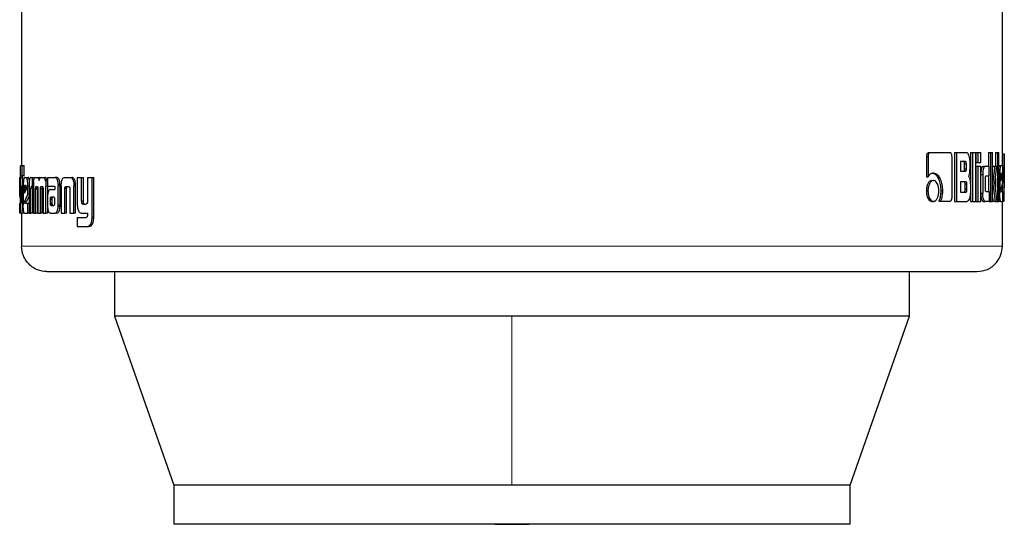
# Model space of a CAD drawing. Header units: millimetres. Extents: x 19 to 263, y 62 to 156.
# Tile 34 of 77: x 125.51 to 127.53, y 61.83 to 62.87. Entities that reach past the tile are written whole.
import ezdxf

# ---------------------------------------------------------------- set-up
doc = ezdxf.new("R2010")
doc.units = ezdxf.units.MM
doc.linetypes.add('PHANTOM', pattern=[12.7, 6.35, -1.27, 1.27, -1.27, 1.27, -1.27])

msp = doc.modelspace()

# ---------------------------------------------------------------- linework, layer by layer
at = {"color": 7, "linetype": 'Continuous', "lineweight": 25}
for p, q in [((125.5139, 63.7901), (125.5139, 62.5677)), ((127.5266, 62.5917), (127.5266, 63.7901)), ((127.3707, 62.5858), (127.3707, 62.5445)), ((127.3707, 62.5858), (127.3741, 62.5858)), ((127.3741, 62.5858), (127.3741, 62.5445)), ((127.3752, 62.5943), (127.3786, 62.5943)), ((127.3786, 62.5943), (127.4195, 62.5943)), ((127.4233, 62.503), (127.4233, 62.5858)), ((127.4287, 62.5943), (127.4287, 62.4943)), ((127.4287, 62.5943), (127.4323, 62.5943)), ((127.4323, 62.5943), (127.4323, 62.4943)), ((127.4323, 62.5943), (127.4533, 62.5943)), ((127.4614, 62.5943), (127.4614, 62.4943)), ((127.4614, 62.5943), (127.4651, 62.5943)), ((127.4651, 62.5943), (127.472, 62.5943)), ((127.4651, 62.5943), (127.4651, 62.4943)), ((127.472, 62.4943), (127.472, 62.5943)), ((127.4724, 62.5943), (127.4724, 62.5743)), ((127.4724, 62.5943), (127.4761, 62.5943)), ((127.4761, 62.5943), (127.4824, 62.5943)), ((127.4761, 62.5943), (127.4761, 62.5743)), ((127.4824, 62.5743), (127.4824, 62.5943)), ((127.4983, 62.5943), (127.4983, 62.5663)), ((127.4983, 62.5943), (127.5022, 62.5943)), ((127.5022, 62.5943), (127.5022, 62.4943)), ((127.5022, 62.5943), (127.5067, 62.5943)), ((127.5067, 62.4943), (127.5067, 62.5943)), ((127.5124, 62.5943), (127.5124, 62.5663)), ((127.5124, 62.5943), (127.5164, 62.5943)), ((127.5164, 62.5943), (127.5195, 62.5943)), ((127.5164, 62.5943), (127.5164, 62.4943)), ((127.5195, 62.4943), (127.5195, 62.5943)), ((127.5266, 62.5919), (127.5306, 62.5919)), ((127.5306, 62.4946), (127.5306, 62.5916)), ((125.512, 62.5677), (125.5153, 62.5677)), ((125.5153, 62.5466), (125.5153, 62.5677)), ((125.5153, 62.5677), (125.5193, 62.5677)), ((125.5193, 62.5466), (125.5193, 62.5677)), ((127.4509, 62.5758), (127.4407, 62.5758)), ((127.4407, 62.5758), (127.4407, 62.5561)), ((127.4407, 62.5561), (127.4509, 62.5561)), ((127.4491, 62.5611), (127.4491, 62.5709)), ((127.4528, 62.5709), (127.4491, 62.5709)), ((127.4491, 62.5611), (127.4528, 62.5611)), ((127.4528, 62.5611), (127.4528, 62.5709)), ((127.4603, 62.5638), (127.4603, 62.5758)), ((127.4724, 62.5743), (127.4761, 62.5743)), ((127.4724, 62.5663), (127.4724, 62.4943)), ((127.4724, 62.5663), (127.4761, 62.5663)), ((127.4761, 62.5743), (127.4824, 62.5743)), ((127.4761, 62.5663), (127.4761, 62.4943)), ((127.4761, 62.5663), (127.4824, 62.5663)), ((127.4824, 62.4943), (127.4824, 62.5663)), ((127.4872, 62.5663), (127.491, 62.5663)), ((127.491, 62.5663), (127.4997, 62.5663)), ((127.4997, 62.5468), (127.4997, 62.5663)), ((127.507, 62.5663), (127.5067, 62.5638)), ((127.507, 62.5663), (127.5109, 62.5663)), ((127.5109, 62.5663), (127.5151, 62.5663)), ((127.5114, 62.5321), (127.5151, 62.5663)), ((127.5195, 62.5676), (127.5235, 62.5676)), ((127.5235, 62.5676), (127.5264, 62.5676)), ((127.5304, 62.5678), (127.5304, 62.5219)), ((125.5105, 62.5433), (125.5108, 62.5433)), ((125.5108, 62.5435), (125.5108, 62.4976)), ((125.5118, 62.4951), (125.5118, 62.5426)), ((125.5158, 62.5426), (125.5118, 62.5426)), ((125.5121, 62.5466), (125.5153, 62.5466)), ((125.5193, 62.5466), (125.5153, 62.5466)), ((125.5158, 62.5261), (125.5158, 62.5426)), ((125.5196, 62.5433), (125.5238, 62.5433)), ((125.5238, 62.5433), (125.5277, 62.5433)), ((125.533, 62.5433), (125.5358, 62.5433)), ((125.5358, 62.5433), (125.5358, 62.5247)), ((125.5358, 62.5433), (125.5397, 62.5433)), ((125.5423, 62.5433), (125.546, 62.5433)), ((125.546, 62.5433), (125.5499, 62.5433)), ((125.5519, 62.5421), (125.5499, 62.5433)), ((125.5542, 62.5433), (125.5584, 62.5433)), ((125.5584, 62.5433), (125.5622, 62.5433)), ((125.5672, 62.5433), (125.5672, 62.5256)), ((125.5672, 62.5433), (125.5821, 62.5433)), ((125.5821, 62.5433), (125.5859, 62.5433)), ((125.5871, 62.543), (125.5833, 62.543)), ((125.6023, 62.5433), (125.6134, 62.5433)), ((125.6134, 62.5433), (125.617, 62.5433)), ((125.6283, 62.5433), (125.6283, 62.4886)), ((125.6283, 62.5433), (125.6372, 62.5433)), ((125.6372, 62.4944), (125.6372, 62.5433)), ((125.6372, 62.5433), (125.6407, 62.5433)), ((125.6407, 62.4944), (125.6407, 62.5433)), ((125.6491, 62.5433), (125.6491, 62.4932)), ((125.6491, 62.5433), (125.6586, 62.5433)), ((125.6586, 62.4626), (125.6586, 62.5433)), ((125.6586, 62.5433), (125.6621, 62.5433)), ((125.6621, 62.4626), (125.6621, 62.5433)), ((127.3707, 62.5445), (127.3741, 62.5445)), ((127.3818, 62.5372), (127.3853, 62.5372)), ((127.4824, 62.5493), (127.4862, 62.5493)), ((127.4862, 62.5493), (127.4862, 62.5113)), ((127.4919, 62.5193), (127.4919, 62.5418)), ((127.4933, 62.5468), (127.4997, 62.5468)), ((127.4983, 62.5468), (127.4983, 62.5143)), ((127.5124, 62.542), (127.5124, 62.5229)), ((127.5195, 62.5503), (127.5213, 62.5503)), ((127.5213, 62.5503), (127.5213, 62.5116)), ((127.5236, 62.5463), (127.5236, 62.5355)), ((127.5236, 62.5355), (127.5264, 62.5444)), ((127.5264, 62.5444), (127.5236, 62.5444)), ((127.5264, 62.5462), (127.5237, 62.5462)), ((127.5259, 62.5513), (127.5242, 62.5513)), ((127.5264, 62.5444), (127.5264, 62.5462)), ((127.5278, 62.5328), (127.5278, 62.5503)), ((125.5108, 62.526), (125.5101, 62.526)), ((125.5101, 62.5085), (125.5101, 62.526)), ((125.5139, 62.5261), (125.5139, 62.4953)), ((125.5139, 62.5261), (125.516, 62.5261)), ((125.516, 62.4948), (125.516, 62.5261)), ((125.516, 62.5261), (125.5173, 62.5261)), ((125.5173, 62.526), (125.5173, 62.4873)), ((125.5197, 62.522), (125.5197, 62.5112)), ((125.5197, 62.522), (125.5237, 62.522)), ((125.5197, 62.5112), (125.5238, 62.5201)), ((125.5229, 62.527), (125.5205, 62.527)), ((125.5237, 62.522), (125.5237, 62.52)), ((125.5238, 62.5201), (125.5238, 62.5219)), ((125.5292, 62.526), (125.5268, 62.526)), ((125.5268, 62.5085), (125.5268, 62.526)), ((125.5292, 62.5245), (125.5292, 62.47)), ((125.533, 62.47), (125.533, 62.5208)), ((125.5369, 62.5208), (125.533, 62.5208)), ((125.5358, 62.5247), (125.534, 62.5247)), ((125.5382, 62.5247), (125.5358, 62.5247)), ((125.5369, 62.47), (125.5369, 62.5208)), ((125.5382, 62.5257), (125.5382, 62.47)), ((125.5427, 62.47), (125.5426, 62.5191)), ((125.5465, 62.5191), (125.5426, 62.5191)), ((125.5465, 62.5204), (125.5427, 62.5204)), ((125.544, 62.5247), (125.5463, 62.5247)), ((125.5466, 62.47), (125.5465, 62.5191)), ((125.5474, 62.52), (125.5474, 62.47)), ((125.5526, 62.47), (125.5526, 62.52)), ((125.5564, 62.52), (125.5526, 62.52)), ((125.5573, 62.5243), (125.5534, 62.5243)), ((125.554, 62.5247), (125.5564, 62.5247)), ((125.5564, 62.47), (125.5564, 62.52)), ((125.558, 62.5191), (125.5579, 62.47)), ((125.5668, 62.5356), (125.563, 62.5356)), ((125.5638, 62.47), (125.5638, 62.5257)), ((125.5672, 62.5257), (125.5638, 62.5257)), ((125.5672, 62.5256), (125.5807, 62.5256)), ((125.5676, 62.5089), (125.5676, 62.5257)), ((125.5733, 62.5188), (125.5822, 62.5188)), ((125.5822, 62.5228), (125.5822, 62.5218)), ((125.5822, 62.5208), (125.5822, 62.5188)), ((125.5892, 62.5293), (125.5929, 62.5293)), ((125.5893, 62.4872), (125.5893, 62.5261)), ((125.593, 62.5261), (125.5893, 62.5261)), ((125.593, 62.4872), (125.593, 62.5261)), ((125.5951, 62.5258), (125.5951, 62.47)), ((125.6028, 62.47), (125.6028, 62.5207)), ((125.6064, 62.5207), (125.6028, 62.5207)), ((125.6053, 62.5247), (125.6103, 62.5247)), ((125.6064, 62.47), (125.6064, 62.5207)), ((125.6129, 62.5196), (125.6129, 62.47)), ((125.6247, 62.5292), (125.6212, 62.5292)), ((125.6212, 62.5292), (125.6213, 62.5258)), ((125.6213, 62.47), (125.6213, 62.5258)), ((125.6249, 62.47), (125.6249, 62.5258)), ((127.3706, 62.5157), (127.3739, 62.5157)), ((127.4002, 62.5159), (127.4036, 62.5159)), ((127.4519, 62.5345), (127.4407, 62.5345)), ((127.4407, 62.5345), (127.4407, 62.5133)), ((127.4501, 62.5183), (127.4501, 62.5295)), ((127.4538, 62.5295), (127.4501, 62.5295)), ((127.4538, 62.5183), (127.4501, 62.5183)), ((127.4538, 62.5183), (127.4538, 62.5295)), ((127.461, 62.5269), (127.461, 62.5127)), ((127.5067, 62.5321), (127.5071, 62.5321)), ((127.5158, 62.4943), (127.5114, 62.5321)), ((127.5237, 62.5175), (127.5278, 62.5328)), ((127.5264, 62.5275), (127.5264, 62.5219)), ((127.5264, 62.5219), (127.5264, 62.5146)), ((125.5108, 62.5085), (125.5101, 62.5085)), ((125.5108, 62.5018), (125.5101, 62.5085)), ((125.5198, 62.4932), (125.5268, 62.5085)), ((125.5237, 62.4932), (125.5292, 62.5051)), ((125.5292, 62.5085), (125.5268, 62.5085)), ((125.5671, 62.5015), (125.5671, 62.4865)), ((125.5725, 62.4989), (125.5725, 62.4978)), ((125.5725, 62.4989), (125.5763, 62.4989)), ((125.5725, 62.4978), (125.5726, 62.4903)), ((125.5738, 62.5026), (125.5735, 62.5024)), ((125.5735, 62.5024), (125.5773, 62.5024)), ((125.5742, 62.5026), (125.5738, 62.5026)), ((125.5803, 62.5027), (125.5742, 62.5026)), ((125.5742, 62.5026), (125.5779, 62.5026)), ((125.5763, 62.4989), (125.5763, 62.4978)), ((125.5763, 62.4978), (125.5763, 62.4903)), ((125.5775, 62.5026), (125.5773, 62.5024)), ((125.5807, 62.5026), (125.5779, 62.5026)), ((125.5822, 62.4904), (125.5821, 62.4985)), ((127.4407, 62.5133), (127.4519, 62.5133)), ((127.4824, 62.5113), (127.4862, 62.5113)), ((127.4933, 62.5143), (127.4997, 62.5143)), ((127.4997, 62.5143), (127.4997, 62.4943)), ((127.5067, 62.5025), (127.5077, 62.4943)), ((127.5195, 62.5116), (127.5213, 62.5116)), ((127.524, 62.5146), (127.5278, 62.5146)), ((127.5278, 62.4943), (127.5278, 62.5146)), ((127.5278, 62.5008), (127.5305, 62.5008)), ((125.5101, 62.47), (125.5101, 62.4903)), ((125.5139, 62.4951), (125.5118, 62.4951)), ((125.5139, 62.4936), (125.5119, 62.4936)), ((125.5121, 62.491), (125.5133, 62.491)), ((125.5175, 62.4815), (125.5158, 62.4815)), ((125.5237, 62.4932), (125.5198, 62.4932)), ((125.5202, 62.4903), (125.5268, 62.4903)), ((125.5268, 62.47), (125.5268, 62.4903)), ((125.5268, 62.4903), (125.5292, 62.4903)), ((125.5676, 62.47), (125.5676, 62.4805)), ((125.5726, 62.4903), (125.5763, 62.4903)), ((125.5739, 62.4862), (125.5776, 62.4862)), ((125.5742, 62.486), (125.5804, 62.4861)), ((125.5742, 62.486), (125.578, 62.486)), ((125.5929, 62.4838), (125.5892, 62.4838)), ((125.6407, 62.4944), (125.6372, 62.4944)), ((125.6397, 62.4886), (125.6462, 62.4886)), ((127.3818, 62.4943), (127.3853, 62.4943)), ((127.3963, 62.4945), (127.3998, 62.4945)), ((127.3998, 62.4945), (127.4195, 62.4945)), ((127.4287, 62.4943), (127.4323, 62.4943)), ((127.4323, 62.4943), (127.4541, 62.4943)), ((127.4614, 62.4943), (127.4651, 62.4943)), ((127.4651, 62.4943), (127.472, 62.4943)), ((127.4724, 62.4943), (127.4761, 62.4943)), ((127.4761, 62.4943), (127.4824, 62.4943)), ((127.4872, 62.4943), (127.491, 62.4943)), ((127.4997, 62.4943), (127.491, 62.4943)), ((127.4997, 62.4943), (127.5022, 62.4943)), ((127.5022, 62.4943), (127.5067, 62.4943)), ((127.5117, 62.4943), (127.5077, 62.4943)), ((127.5117, 62.4943), (127.5158, 62.4943)), ((127.5158, 62.4943), (127.5164, 62.4943)), ((127.5164, 62.4943), (127.5195, 62.4943)), ((127.5235, 62.4943), (127.5195, 62.4943)), ((127.5235, 62.4943), (127.5278, 62.4943)), ((127.5266, 62.402), (127.5266, 62.4943)), ((127.5306, 62.4943), (127.5278, 62.4943)), ((125.512, 62.47), (125.5101, 62.47)), ((125.512, 62.47), (125.5139, 62.47)), ((125.5139, 62.47), (125.5139, 62.402)), ((125.5178, 62.47), (125.5139, 62.47)), ((125.5196, 62.47), (125.5268, 62.47)), ((125.5292, 62.47), (125.5268, 62.47)), ((125.5292, 62.47), (125.533, 62.47)), ((125.5369, 62.47), (125.533, 62.47)), ((125.5382, 62.47), (125.5427, 62.47)), ((125.5466, 62.47), (125.5427, 62.47)), ((125.5474, 62.47), (125.5526, 62.47)), ((125.5564, 62.47), (125.5526, 62.47)), ((125.5579, 62.47), (125.5638, 62.47)), ((125.5676, 62.47), (125.5638, 62.47)), ((125.5736, 62.47), (125.5828, 62.47)), ((125.5866, 62.47), (125.5828, 62.47)), ((125.5951, 62.47), (125.6028, 62.47)), ((125.6064, 62.47), (125.6028, 62.47)), ((125.6129, 62.47), (125.6213, 62.47)), ((125.6249, 62.47), (125.6213, 62.47)), ((125.6283, 62.4612), (125.6283, 62.4426)), ((125.6283, 62.4612), (125.6465, 62.4612)), ((125.6372, 62.47), (125.6491, 62.47)), ((125.6491, 62.47), (125.6491, 62.4657)), ((125.6283, 62.4426), (125.6496, 62.4426)), ((125.6531, 62.4426), (125.6496, 62.4426)), ((125.655, 62.443), (125.6516, 62.443)), ((125.6531, 62.4426), (125.655, 62.443)), ((125.7048, 62.35), (125.7048, 62.2587)), ((127.3357, 62.2587), (127.3357, 62.35)), ((125.7048, 62.2587), (125.8263, 61.9117)), ((126.5203, 62.2587), (125.7048, 62.2587)), ((127.3357, 62.2587), (126.5203, 62.2587)), ((127.2143, 61.9117), (127.3357, 62.2587)), ((125.8263, 61.9117), (125.8263, 61.8317)), ((126.5203, 61.9117), (125.8263, 61.9117)), ((127.2143, 61.9117), (126.5203, 61.9117)), ((127.2143, 61.8317), (127.2143, 61.9117)), ((127.2143, 61.8317), (125.8263, 61.8317))]:
    msp.add_line(p, q, dxfattribs=at)
at = {"color": 8, "linetype": 'PHANTOM', "lineweight": 18}
for p, q in [((127.5264, 62.5678), (127.5304, 62.5678)), ((125.6249, 62.5258), (125.6213, 62.5258)), ((127.5264, 62.5219), (127.5304, 62.5219)), ((125.5725, 62.4978), (125.5763, 62.4978)), ((125.5173, 62.4948), (125.516, 62.4948)), ((125.5729, 62.4878), (125.5766, 62.4878)), ((125.593, 62.4872), (125.5893, 62.4872)), ((125.6619, 62.4589), (125.6585, 62.4589)), ((125.6621, 62.4626), (125.6586, 62.4626)), ((127.5266, 62.402), (125.5139, 62.402)), ((126.5203, 62.2587), (126.5203, 61.9117))]:
    msp.add_line(p, q, dxfattribs=at)
at = {"color": 7, "linetype": 'Continuous', "lineweight": 25, "flags": 128}
msp.add_lwpolyline([(126.4849, 61.8317), (126.5203, 61.8313), (126.5557, 61.8317)], dxfattribs=at)
at = {"color": 7, "linetype": 'Continuous', "lineweight": 25}
for points, knots in [([(127.3752, 62.5943), (127.3746, 62.5941), (127.3733, 62.5939), (127.3719, 62.5918), (127.371, 62.5893), (127.3707, 62.5872), (127.3707, 62.586), (127.3707, 62.5858)], [0, 0, 0, 0, 0.270699, 0.516677, 0.734682, 0.950502, 1, 1, 1, 1]), ([(127.3786, 62.5943), (127.378, 62.5942), (127.3769, 62.594), (127.3755, 62.5922), (127.3745, 62.5898), (127.3741, 62.5875), (127.3741, 62.5862), (127.3741, 62.5858)], [0, 0, 0, 0, 0.237727, 0.478404, 0.69122, 0.914858, 1, 1, 1, 1]), ([(127.4233, 62.5858), (127.4233, 62.5868), (127.4232, 62.5889), (127.4224, 62.5915), (127.4214, 62.5933), (127.4204, 62.5942), (127.4197, 62.5942), (127.4195, 62.5943)], [0, 0, 0, 0, 0.231934, 0.466842, 0.674261, 0.86693, 1, 1, 1, 1]), ([(127.4603, 62.5758), (127.4602, 62.5778), (127.46, 62.5818), (127.4587, 62.5875), (127.4568, 62.592), (127.4548, 62.5941), (127.4537, 62.5942), (127.4533, 62.5943)], [0, 0, 0, 0, 0.211257, 0.417875, 0.697705, 0.899685, 1, 1, 1, 1]), ([(127.5266, 62.5917), (127.5266, 62.5914), (127.5266, 62.5908), (127.5265, 62.5881), (127.5265, 62.5839), (127.5264, 62.5769), (127.5264, 62.5713), (127.5264, 62.5678)], [0, 0, 0, 0, 0.2308229, 0.3741655, 0.5193173, 0.7010731, 1, 1, 1, 1]), ([(127.5306, 62.5919), (127.5306, 62.5918), (127.5306, 62.5917), (127.5306, 62.5898), (127.5305, 62.5861), (127.5304, 62.581), (127.5304, 62.5746), (127.5304, 62.5698), (127.5304, 62.5678)], [0, 0, 0, 0, 0.202685, 0.407292, 0.523082, 0.638638, 0.845685, 1, 1, 1, 1]), ([(125.512, 62.5677), (125.5118, 62.5676), (125.5115, 62.5674), (125.5112, 62.5655), (125.5109, 62.5618), (125.5108, 62.5567), (125.5108, 62.5504), (125.5108, 62.5456), (125.5108, 62.5435)], [0, 0, 0, 0, 0.202676, 0.407288, 0.523047, 0.638683, 0.845696, 1, 1, 1, 1]), ([(127.4491, 62.5709), (127.4491, 62.5717), (127.4491, 62.573), (127.4487, 62.5745), (127.4483, 62.5754), (127.4478, 62.5758), (127.4474, 62.5758), (127.4472, 62.5758)], [0, 0, 0, 0, 0.31641, 0.470111, 0.62531, 0.841585, 1, 1, 1, 1]), ([(127.4472, 62.5561), (127.4475, 62.5561), (127.448, 62.5562), (127.4486, 62.5571), (127.4489, 62.5582), (127.4491, 62.5596), (127.4491, 62.5606), (127.4491, 62.5611)], [0, 0, 0, 0, 0.305823, 0.462872, 0.621096, 0.820734, 1, 1, 1, 1]), ([(127.4528, 62.5709), (127.4528, 62.5717), (127.4528, 62.573), (127.4524, 62.5745), (127.452, 62.5754), (127.4514, 62.5758), (127.451, 62.5758), (127.4509, 62.5758)], [0, 0, 0, 0, 0.314454, 0.468325, 0.622889, 0.839427, 1, 1, 1, 1]), ([(127.4509, 62.5561), (127.4512, 62.5561), (127.4516, 62.5562), (127.4522, 62.5569), (127.4526, 62.558), (127.4528, 62.5594), (127.4528, 62.5605), (127.4528, 62.5611)], [0, 0, 0, 0, 0.272501, 0.436136, 0.601353, 0.792476, 1, 1, 1, 1]), ([(127.457, 62.5455), (127.4575, 62.546), (127.4583, 62.547), (127.4593, 62.55), (127.4601, 62.5557), (127.4602, 62.5605), (127.4603, 62.5638)], [0, 0, 0, 0, 0.186624, 0.343363, 0.548873, 1, 1, 1, 1]), ([(127.4872, 62.5663), (127.4866, 62.5661), (127.4854, 62.5657), (127.4839, 62.5619), (127.4828, 62.5573), (127.4826, 62.5537), (127.4824, 62.5519)], [0, 0, 0, 0, 0.271565, 0.54536, 0.779832, 1, 1, 1, 1]), ([(127.491, 62.5663), (127.4904, 62.5661), (127.4892, 62.5657), (127.4877, 62.5619), (127.4866, 62.557), (127.4862, 62.5525), (127.4862, 62.5499), (127.4862, 62.5493)], [0, 0, 0, 0, 0.2460828, 0.4940381, 0.7064559, 0.9326949, 1, 1, 1, 1]), ([(127.5109, 62.5663), (127.5106, 62.5639), (127.5103, 62.5615), (127.51, 62.5587), (127.51, 62.5581), (127.5099, 62.5574), (127.5098, 62.5568), (127.5097, 62.5562), (127.5097, 62.5558), (127.5096, 62.5552), (127.5095, 62.5546), (127.5095, 62.554), (127.5094, 62.5536), (127.5094, 62.5532), (127.5093, 62.5527), (127.5093, 62.5523), (127.5092, 62.5517), (127.5091, 62.5507), (127.5087, 62.5475), (127.5082, 62.5434), (127.5077, 62.5393), (127.5075, 62.5373), (127.5073, 62.5362), (127.5073, 62.5356), (127.5072, 62.535), (127.5071, 62.5339), (127.5071, 62.5328), (127.5071, 62.5321)], [0, 0, 0, 0, 0.2068777, 0.2198024, 0.2456546, 0.2585793, 0.2844315, 0.2973591, 0.3102838, 0.3232114, 0.3491205, 0.3620419, 0.3749695, 0.3878938, 0.4008119, 0.4137362, 0.4266604, 0.4525024, 0.5042706, 0.7110924, 0.8145494, 0.8662575, 0.8920898, 0.9050192, 0.9179905, 0.9438484, 1, 1, 1, 1]), ([(127.5235, 62.5676), (127.5232, 62.5674), (127.5227, 62.5669), (127.522, 62.5632), (127.5215, 62.5583), (127.5213, 62.5537), (127.5213, 62.551), (127.5213, 62.5503)], [0, 0, 0, 0, 0.242792, 0.48723, 0.701555, 0.91994, 1, 1, 1, 1]), ([(127.5278, 62.5503), (127.5278, 62.5525), (127.5278, 62.5569), (127.5275, 62.5623), (127.5271, 62.5661), (127.5267, 62.5675), (127.5265, 62.5676), (127.5264, 62.5676)], [0, 0, 0, 0, 0.242793, 0.486977, 0.700856, 0.920474, 1, 1, 1, 1]), ([(125.5101, 62.526), (125.5101, 62.5282), (125.5101, 62.5326), (125.5101, 62.538), (125.5102, 62.5418), (125.5104, 62.5432), (125.5104, 62.5433), (125.5105, 62.5433)], [0, 0, 0, 0, 0.242782, 0.487048, 0.700944, 0.920405, 1, 1, 1, 1]), ([(125.5118, 62.5426), (125.5118, 62.5432), (125.5118, 62.5443), (125.5119, 62.5456), (125.512, 62.5464), (125.512, 62.5465), (125.5121, 62.5466)], [0, 0, 0, 0, 0.336171, 0.550318, 0.76477, 1, 1, 1, 1]), ([(125.5158, 62.5426), (125.5158, 62.5433), (125.5158, 62.5444), (125.5159, 62.5457), (125.516, 62.5464), (125.516, 62.5465), (125.5161, 62.5466)], [0, 0, 0, 0, 0.344863, 0.561437, 0.779121, 1, 1, 1, 1]), ([(125.5196, 62.5433), (125.5193, 62.5431), (125.5187, 62.5426), (125.518, 62.5389), (125.5175, 62.534), (125.5173, 62.5294), (125.5173, 62.5267), (125.5173, 62.526)], [0, 0, 0, 0, 0.242849, 0.487173, 0.701528, 0.91994, 1, 1, 1, 1]), ([(125.5268, 62.526), (125.5268, 62.5282), (125.5267, 62.5326), (125.526, 62.538), (125.5251, 62.5418), (125.5244, 62.5432), (125.5239, 62.5433), (125.5238, 62.5433)], [0, 0, 0, 0, 0.242786, 0.487074, 0.700946, 0.920395, 1, 1, 1, 1]), ([(125.5299, 62.5373), (125.5299, 62.5376), (125.5297, 62.5394), (125.5291, 62.5418), (125.5283, 62.5432), (125.5279, 62.5433), (125.5277, 62.5433)], [0, 0, 0, 0, 0.058408, 0.455505, 0.859884, 1, 1, 1, 1]), ([(125.533, 62.5433), (125.5325, 62.5431), (125.5315, 62.5429), (125.5304, 62.5402), (125.5297, 62.5367), (125.5293, 62.5313), (125.5292, 62.5271), (125.5292, 62.5245)], [0, 0, 0, 0, 0.2667565, 0.4291184, 0.5925996, 0.7410045, 1, 1, 1, 1]), ([(125.5387, 62.5356), (125.5391, 62.5374), (125.5397, 62.5407), (125.5411, 62.543), (125.5419, 62.5432), (125.5423, 62.5433)], [0, 0, 0, 0, 0.4064032, 0.7245376, 1, 1, 1, 1]), ([(125.546, 62.5433), (125.5468, 62.5431), (125.5478, 62.5429), (125.5492, 62.5404), (125.5497, 62.5382), (125.55, 62.5369), (125.55, 62.5368)], [0, 0, 0, 0, 0.483226, 0.725982, 0.970014, 1, 1, 1, 1]), ([(125.55, 62.5368), (125.5502, 62.538), (125.5507, 62.5402), (125.5521, 62.5429), (125.5533, 62.5431), (125.5542, 62.5433)], [0, 0, 0, 0, 0.249567, 0.499491, 1, 1, 1, 1]), ([(125.5584, 62.5433), (125.5591, 62.5431), (125.5604, 62.5428), (125.562, 62.5398), (125.5627, 62.537), (125.563, 62.5356)], [0, 0, 0, 0, 0.3854599, 0.6921405, 1, 1, 1, 1]), ([(125.5668, 62.5356), (125.5663, 62.5375), (125.5655, 62.5409), (125.5637, 62.543), (125.5627, 62.5432), (125.5622, 62.5433)], [0, 0, 0, 0, 0.425461, 0.744448, 1, 1, 1, 1]), ([(125.5833, 62.543), (125.5831, 62.5431), (125.5827, 62.5433), (125.5823, 62.5433), (125.5821, 62.5433)], [0, 0, 0, 0, 0.49994, 1, 1, 1, 1]), ([(125.5892, 62.5293), (125.589, 62.5314), (125.5886, 62.5349), (125.5874, 62.539), (125.5856, 62.5419), (125.5842, 62.5426), (125.5833, 62.543)], [0, 0, 0, 0, 0.282989, 0.488425, 0.693649, 1, 1, 1, 1]), ([(125.5871, 62.543), (125.5869, 62.5431), (125.5865, 62.5433), (125.5861, 62.5433), (125.5859, 62.5433)], [0, 0, 0, 0, 0.499946, 1, 1, 1, 1]), ([(125.5929, 62.5293), (125.5927, 62.5314), (125.5923, 62.5349), (125.5911, 62.539), (125.5893, 62.5419), (125.5879, 62.5426), (125.5871, 62.543)], [0, 0, 0, 0, 0.282884, 0.488442, 0.693849, 1, 1, 1, 1]), ([(125.5952, 62.5292), (125.5954, 62.5313), (125.5957, 62.5349), (125.597, 62.5393), (125.5988, 62.5421), (125.6006, 62.5432), (125.6019, 62.5433), (125.6023, 62.5433)], [0, 0, 0, 0, 0.259934, 0.447468, 0.635297, 0.880758, 1, 1, 1, 1]), ([(125.6134, 62.5433), (125.6143, 62.5432), (125.6157, 62.543), (125.6175, 62.5416), (125.6186, 62.54), (125.6196, 62.5378), (125.6206, 62.5343), (125.621, 62.5312), (125.6212, 62.5292)], [0, 0, 0, 0, 0.250357, 0.375653, 0.500761, 0.622458, 0.750739, 1, 1, 1, 1]), ([(125.6247, 62.5292), (125.6245, 62.5312), (125.6242, 62.5343), (125.6232, 62.5378), (125.6222, 62.54), (125.621, 62.5416), (125.6193, 62.543), (125.6179, 62.5432), (125.617, 62.5433)], [0, 0, 0, 0, 0.2496881, 0.3781474, 0.4997846, 0.6247995, 0.7499595, 1, 1, 1, 1]), ([(127.3818, 62.5372), (127.3804, 62.5369), (127.3776, 62.5364), (127.3741, 62.5318), (127.3716, 62.5258), (127.3706, 62.5201), (127.3706, 62.5166), (127.3706, 62.5157)], [0, 0, 0, 0, 0.241117, 0.48423, 0.693282, 0.917418, 1, 1, 1, 1]), ([(127.3853, 62.5372), (127.3838, 62.5369), (127.381, 62.5364), (127.3774, 62.5317), (127.3749, 62.5256), (127.374, 62.52), (127.374, 62.5166), (127.3739, 62.5157)], [0, 0, 0, 0, 0.242945, 0.488098, 0.698131, 0.921098, 1, 1, 1, 1]), ([(127.3853, 62.5523), (127.3839, 62.5521), (127.3807, 62.5517), (127.3768, 62.5486), (127.3747, 62.5455), (127.3741, 62.5445)], [0, 0, 0, 0, 0.350398, 0.792525, 1, 1, 1, 1]), ([(127.3819, 62.5523), (127.3833, 62.5521), (127.3866, 62.5518), (127.3916, 62.5477), (127.3961, 62.5398), (127.3996, 62.529), (127.4, 62.5202), (127.4002, 62.5159)], [0, 0, 0, 0, 0.140587, 0.342324, 0.543217, 0.771878, 1, 1, 1, 1]), ([(127.3853, 62.5523), (127.3867, 62.5521), (127.3901, 62.5518), (127.3951, 62.5477), (127.3996, 62.5398), (127.4031, 62.5289), (127.4035, 62.5202), (127.4036, 62.5159)], [0, 0, 0, 0, 0.1416891, 0.3441964, 0.5459214, 0.7751834, 1, 1, 1, 1]), ([(127.3962, 62.5157), (127.3961, 62.5185), (127.3958, 62.524), (127.3934, 62.5306), (127.3903, 62.5354), (127.3874, 62.5371), (127.3857, 62.5372), (127.3853, 62.5372)], [0, 0, 0, 0, 0.243036, 0.488035, 0.699977, 0.923042, 1, 1, 1, 1]), ([(127.457, 62.5455), (127.4575, 62.5451), (127.4585, 62.5442), (127.4598, 62.5407), (127.4608, 62.5348), (127.4609, 62.5299), (127.461, 62.5269)], [0, 0, 0, 0, 0.175806, 0.369314, 0.612767, 1, 1, 1, 1]), ([(127.4919, 62.5418), (127.4919, 62.5425), (127.4919, 62.5436), (127.4921, 62.5451), (127.4924, 62.5461), (127.4928, 62.5467), (127.4931, 62.5468), (127.4933, 62.5468)], [0, 0, 0, 0, 0.249319, 0.41206, 0.576501, 0.763897, 1, 1, 1, 1]), ([(127.5242, 62.5513), (127.5242, 62.5512), (127.524, 62.5511), (127.5238, 62.5498), (127.5237, 62.5483), (127.5236, 62.547), (127.5236, 62.5464), (127.5236, 62.5463)], [0, 0, 0, 0, 0.272317, 0.519488, 0.75545, 0.965062, 1, 1, 1, 1]), ([(127.5264, 62.5462), (127.5264, 62.5469), (127.5264, 62.5481), (127.5263, 62.5497), (127.5262, 62.5506), (127.5261, 62.5512), (127.526, 62.5512), (127.5259, 62.5513)], [0, 0, 0, 0, 0.273268, 0.436332, 0.600589, 0.749214, 1, 1, 1, 1]), ([(125.5205, 62.527), (125.5204, 62.5269), (125.5202, 62.5268), (125.5199, 62.5256), (125.5198, 62.524), (125.5197, 62.5228), (125.5197, 62.5221), (125.5197, 62.522)], [0, 0, 0, 0, 0.271664, 0.519031, 0.75532, 0.965047, 1, 1, 1, 1]), ([(125.5238, 62.5219), (125.5238, 62.5226), (125.5238, 62.5238), (125.5236, 62.5254), (125.5235, 62.5263), (125.5232, 62.5269), (125.5231, 62.527), (125.5229, 62.527)], [0, 0, 0, 0, 0.273302, 0.436139, 0.600764, 0.749453, 1, 1, 1, 1]), ([(125.534, 62.5247), (125.5339, 62.5246), (125.5336, 62.5244), (125.5333, 62.5236), (125.5331, 62.5225), (125.533, 62.5216), (125.533, 62.521), (125.533, 62.5208)], [0, 0, 0, 0, 0.278785, 0.5615101, 0.7349351, 0.9088874, 1, 1, 1, 1]), ([(125.5369, 62.5208), (125.5369, 62.5212), (125.5369, 62.5221), (125.5371, 62.5232), (125.5373, 62.524), (125.5376, 62.5245), (125.5378, 62.5246), (125.5379, 62.5247)], [0, 0, 0, 0, 0.213831, 0.388257, 0.562065, 0.846055, 1, 1, 1, 1]), ([(125.5387, 62.5356), (125.5386, 62.5344), (125.5383, 62.5322), (125.5382, 62.5288), (125.5382, 62.5267), (125.5382, 62.5257)], [0, 0, 0, 0, 0.395673, 0.694697, 1, 1, 1, 1]), ([(125.5426, 62.5191), (125.5426, 62.5193), (125.5426, 62.5195), (125.5427, 62.5199), (125.5427, 62.5202), (125.5427, 62.5204)], [0, 0, 0, 0, 0.260052, 0.519313, 1, 1, 1, 1]), ([(125.5427, 62.5204), (125.5427, 62.5212), (125.5428, 62.5226), (125.5432, 62.5239), (125.5436, 62.5246), (125.5438, 62.5247), (125.544, 62.5247)], [0, 0, 0, 0, 0.369234, 0.567651, 0.766385, 1, 1, 1, 1]), ([(125.5463, 62.5247), (125.5465, 62.5245), (125.5468, 62.5241), (125.5472, 62.523), (125.5474, 62.5218), (125.5474, 62.5207), (125.5474, 62.5201), (125.5474, 62.52)], [0, 0, 0, 0, 0.326451, 0.527468, 0.728748, 0.941243, 1, 1, 1, 1]), ([(125.5465, 62.5204), (125.5466, 62.5211), (125.5467, 62.5223), (125.5469, 62.5232), (125.547, 62.5236)], [0, 0, 0, 0, 0.639171, 1, 1, 1, 1]), ([(125.5465, 62.5191), (125.5465, 62.5193), (125.5465, 62.5195), (125.5465, 62.5199), (125.5465, 62.5202), (125.5465, 62.5204)], [0, 0, 0, 0, 0.259781, 0.519211, 1, 1, 1, 1]), ([(125.5526, 62.52), (125.5526, 62.5207), (125.5527, 62.5218), (125.5529, 62.5232), (125.5532, 62.5239), (125.5534, 62.5242), (125.5534, 62.5243)], [0, 0, 0, 0, 0.369238, 0.615132, 0.860578, 1, 1, 1, 1]), ([(125.5534, 62.5243), (125.5535, 62.5244), (125.5536, 62.5245), (125.5538, 62.5246), (125.5539, 62.5247), (125.554, 62.5247)], [0, 0, 0, 0, 0.3406978, 0.6685749, 1, 1, 1, 1]), ([(125.5564, 62.5247), (125.5566, 62.5247), (125.5568, 62.5246), (125.5573, 62.5243), (125.5575, 62.5236), (125.5576, 62.5233)], [0, 0, 0, 0, 0.344278, 0.692515, 1, 1, 1, 1]), ([(125.5564, 62.52), (125.5565, 62.5206), (125.5565, 62.5218), (125.5567, 62.5232), (125.557, 62.5239), (125.5572, 62.5242), (125.5573, 62.5243)], [0, 0, 0, 0, 0.36218, 0.608301, 0.853971, 1, 1, 1, 1]), ([(125.5576, 62.5233), (125.5577, 62.5229), (125.5579, 62.5219), (125.558, 62.5204), (125.558, 62.5194), (125.558, 62.5191)], [0, 0, 0, 0, 0.364826, 0.811977, 1, 1, 1, 1]), ([(125.563, 62.5356), (125.5633, 62.534), (125.5637, 62.5317), (125.5638, 62.5283), (125.5638, 62.5265), (125.5638, 62.5257)], [0, 0, 0, 0, 0.499126, 0.749478, 1, 1, 1, 1]), ([(125.5733, 62.5188), (125.5723, 62.5186), (125.5708, 62.5183), (125.5689, 62.5152), (125.5678, 62.5113), (125.5672, 62.5066), (125.5672, 62.5032), (125.5671, 62.5015)], [0, 0, 0, 0, 0.288817, 0.467669, 0.646778, 0.816008, 1, 1, 1, 1]), ([(125.5807, 62.5256), (125.5809, 62.5256), (125.5812, 62.5254), (125.5817, 62.5249), (125.582, 62.5242), (125.5821, 62.5235), (125.5822, 62.523), (125.5822, 62.5228)], [0, 0, 0, 0, 0.267535, 0.538101, 0.722284, 0.870283, 1, 1, 1, 1]), ([(125.5822, 62.5218), (125.5822, 62.5217), (125.5822, 62.5215), (125.5822, 62.5211), (125.5822, 62.5209), (125.5822, 62.5208)], [0, 0, 0, 0, 0.355648, 0.675519, 1, 1, 1, 1]), ([(125.5892, 62.5293), (125.5892, 62.529), (125.5893, 62.5283), (125.5893, 62.5272), (125.5893, 62.5265), (125.5893, 62.5261)], [0, 0, 0, 0, 0.308528, 0.61691, 1, 1, 1, 1]), ([(125.593, 62.5261), (125.593, 62.5264), (125.5929, 62.5271), (125.5929, 62.5282), (125.5929, 62.5289), (125.5929, 62.5293)], [0, 0, 0, 0, 0.308286, 0.616605, 1, 1, 1, 1]), ([(125.5951, 62.5258), (125.5951, 62.5261), (125.5951, 62.5268), (125.5951, 62.5279), (125.5952, 62.5287), (125.5952, 62.5292)], [0, 0, 0, 0, 0.292051, 0.584176, 1, 1, 1, 1]), ([(125.6028, 62.5207), (125.6028, 62.5213), (125.6029, 62.5224), (125.6033, 62.5235), (125.6039, 62.5243), (125.6046, 62.5247), (125.6051, 62.5247), (125.6053, 62.5247)], [0, 0, 0, 0, 0.2379623, 0.4036824, 0.5678696, 0.8416732, 1, 1, 1, 1]), ([(125.6064, 62.5207), (125.6064, 62.5213), (125.6066, 62.5224), (125.607, 62.5236), (125.6076, 62.5244), (125.6083, 62.5247), (125.6087, 62.5247), (125.6089, 62.5247)], [0, 0, 0, 0, 0.250038, 0.416645, 0.582229, 0.859882, 1, 1, 1, 1]), ([(125.6103, 62.5247), (125.6105, 62.5247), (125.6111, 62.5246), (125.6119, 62.5241), (125.6124, 62.5231), (125.6128, 62.5219), (125.6128, 62.521), (125.6129, 62.5207)], [0, 0, 0, 0, 0.2477185, 0.4975894, 0.6725127, 0.8481707, 1, 1, 1, 1]), ([(125.6129, 62.5207), (125.6129, 62.5205), (125.6129, 62.5203), (125.6129, 62.5199), (125.6129, 62.5197), (125.6129, 62.5196)], [0, 0, 0, 0, 0.359922, 0.677322, 1, 1, 1, 1]), ([(125.6249, 62.5258), (125.6249, 62.5261), (125.6248, 62.5268), (125.6248, 62.5279), (125.6248, 62.5287), (125.6247, 62.5292)], [0, 0, 0, 0, 0.291884, 0.583686, 1, 1, 1, 1]), ([(127.3706, 62.5157), (127.3707, 62.513), (127.371, 62.5075), (127.3734, 62.5009), (127.3766, 62.4962), (127.3796, 62.4944), (127.3813, 62.4943), (127.3818, 62.4943)], [0, 0, 0, 0, 0.2410307, 0.4842306, 0.6934207, 0.9129999, 1, 1, 1, 1]), ([(127.3739, 62.5157), (127.3741, 62.513), (127.3744, 62.5074), (127.3769, 62.5008), (127.3801, 62.4961), (127.383, 62.4944), (127.3848, 62.4943), (127.3853, 62.4943)], [0, 0, 0, 0, 0.243091, 0.4883057, 0.6977005, 0.9166827, 1, 1, 1, 1]), ([(127.3853, 62.4943), (127.3867, 62.4945), (127.3895, 62.4951), (127.3929, 62.4997), (127.3953, 62.5058), (127.3961, 62.5115), (127.3962, 62.5148), (127.3962, 62.5157)], [0, 0, 0, 0, 0.24302, 0.488061, 0.701071, 0.919145, 1, 1, 1, 1]), ([(127.4002, 62.5159), (127.4001, 62.5132), (127.3999, 62.5086), (127.3986, 62.5012), (127.3972, 62.4971), (127.3963, 62.4945)], [0, 0, 0, 0, 0.347853, 0.59619, 1, 1, 1, 1]), ([(127.4036, 62.5159), (127.4035, 62.5131), (127.4033, 62.5066), (127.4016, 62.4994), (127.4001, 62.4954), (127.3998, 62.4945)], [0, 0, 0, 0, 0.3513894, 0.8539917, 1, 1, 1, 1]), ([(127.4501, 62.5295), (127.4501, 62.5303), (127.45, 62.5316), (127.4497, 62.5331), (127.4493, 62.534), (127.4487, 62.5344), (127.4483, 62.5344), (127.4482, 62.5345)], [0, 0, 0, 0, 0.322738, 0.475908, 0.630326, 0.845545, 1, 1, 1, 1]), ([(127.4482, 62.5133), (127.4485, 62.5133), (127.4489, 62.5134), (127.4495, 62.5141), (127.4499, 62.5152), (127.4501, 62.5166), (127.4501, 62.5177), (127.4501, 62.5183)], [0, 0, 0, 0, 0.270944, 0.431293, 0.593602, 0.792674, 1, 1, 1, 1]), ([(127.4538, 62.5295), (127.4538, 62.5303), (127.4537, 62.5316), (127.4534, 62.5331), (127.4529, 62.534), (127.4524, 62.5344), (127.452, 62.5344), (127.4519, 62.5345)], [0, 0, 0, 0, 0.32099, 0.474012, 0.62793, 0.843458, 1, 1, 1, 1]), ([(127.4519, 62.5133), (127.4521, 62.5133), (127.4526, 62.5134), (127.4532, 62.5141), (127.4535, 62.5152), (127.4538, 62.5166), (127.4538, 62.5177), (127.4538, 62.5183)], [0, 0, 0, 0, 0.266381, 0.428975, 0.592982, 0.790519, 1, 1, 1, 1]), ([(127.4933, 62.5143), (127.493, 62.5144), (127.4927, 62.5145), (127.4923, 62.5154), (127.492, 62.5164), (127.4919, 62.5178), (127.4919, 62.5189), (127.4919, 62.5193)], [0, 0, 0, 0, 0.324222, 0.475434, 0.626852, 0.831165, 1, 1, 1, 1]), ([(127.5071, 62.5321), (127.5071, 62.5317), (127.5071, 62.5312), (127.5071, 62.5306), (127.5072, 62.5299), (127.5072, 62.5293), (127.5073, 62.5282), (127.5077, 62.5251), (127.5084, 62.52), (127.5098, 62.5092), (127.5109, 62.5006), (127.5117, 62.4943)], [0, 0, 0, 0, 0.02289, 0.034366, 0.045805, 0.068732, 0.080193, 0.12599, 0.309294, 0.492428, 1, 1, 1, 1]), ([(127.524, 62.5146), (127.524, 62.5146), (127.5239, 62.5147), (127.5238, 62.515), (127.5237, 62.5154), (127.5237, 62.5162), (127.5237, 62.5169), (127.5237, 62.5175)], [0, 0, 0, 0, 0.33424, 0.462763, 0.562621, 0.662207, 1, 1, 1, 1]), ([(127.5305, 62.5008), (127.5305, 62.5023), (127.5304, 62.5055), (127.5304, 62.5131), (127.5304, 62.5185), (127.5304, 62.5219)], [0, 0, 0, 0, 0.26693, 0.537097, 1, 1, 1, 1]), ([(125.5108, 62.4976), (125.5108, 62.4949), (125.5108, 62.4896), (125.5108, 62.4819), (125.5109, 62.4781), (125.511, 62.4765)], [0, 0, 0, 0, 0.362481, 0.727207, 1, 1, 1, 1]), ([(125.5139, 62.4953), (125.5139, 62.4947), (125.5139, 62.4937), (125.5138, 62.4924), (125.5137, 62.4916), (125.5136, 62.4911), (125.5134, 62.491), (125.5133, 62.491)], [0, 0, 0, 0, 0.215328, 0.346788, 0.478873, 0.65791, 1, 1, 1, 1]), ([(125.5735, 62.5024), (125.5734, 62.5024), (125.5732, 62.5023), (125.5729, 62.5017), (125.5727, 62.5007), (125.5726, 62.4998), (125.5725, 62.4991), (125.5725, 62.4989)], [0, 0, 0, 0, 0.216503, 0.400295, 0.583393, 0.901269, 1, 1, 1, 1]), ([(125.5773, 62.5024), (125.5772, 62.5024), (125.5769, 62.5023), (125.5766, 62.5017), (125.5764, 62.5008), (125.5763, 62.4998), (125.5763, 62.4991), (125.5763, 62.4989)], [0, 0, 0, 0, 0.215871, 0.399015, 0.58155, 0.899971, 1, 1, 1, 1]), ([(125.5813, 62.5022), (125.5811, 62.5023), (125.5809, 62.5026), (125.5806, 62.5027), (125.5804, 62.5027), (125.5803, 62.5027)], [0, 0, 0, 0, 0.435675, 0.716193, 1, 1, 1, 1]), ([(125.5821, 62.4985), (125.5821, 62.4989), (125.5821, 62.4996), (125.5821, 62.5004), (125.5819, 62.501), (125.5816, 62.5016), (125.5814, 62.5019), (125.5813, 62.5022)], [0, 0, 0, 0, 0.263226, 0.410897, 0.514562, 0.737587, 1, 1, 1, 1]), ([(127.4195, 62.4945), (127.42, 62.4946), (127.4209, 62.4948), (127.4221, 62.4966), (127.423, 62.499), (127.4233, 62.5013), (127.4233, 62.5027), (127.4233, 62.503)], [0, 0, 0, 0, 0.237301, 0.477342, 0.692813, 0.918193, 1, 1, 1, 1]), ([(127.461, 62.5127), (127.4609, 62.5107), (127.4608, 62.5067), (127.4594, 62.5009), (127.4575, 62.4965), (127.4555, 62.4945), (127.4544, 62.4943), (127.4541, 62.4943)], [0, 0, 0, 0, 0.212348, 0.418184, 0.699508, 0.906092, 1, 1, 1, 1]), ([(127.4824, 62.5097), (127.4825, 62.508), (127.4826, 62.5039), (127.4838, 62.499), (127.4852, 62.4954), (127.4864, 62.4943), (127.4871, 62.4943), (127.4872, 62.4943)], [0, 0, 0, 0, 0.208997, 0.482867, 0.714222, 0.94459, 1, 1, 1, 1]), ([(127.491, 62.4943), (127.4904, 62.4945), (127.4891, 62.495), (127.4876, 62.499), (127.4865, 62.504), (127.4862, 62.5084), (127.4862, 62.5108), (127.4862, 62.5113)], [0, 0, 0, 0, 0.2545499, 0.5106923, 0.7283914, 0.9452293, 1, 1, 1, 1]), ([(127.5235, 62.4943), (127.5232, 62.4945), (127.5227, 62.4949), (127.522, 62.4988), (127.5215, 62.5037), (127.5213, 62.5082), (127.5213, 62.5109), (127.5213, 62.5116)], [0, 0, 0, 0, 0.246501, 0.494872, 0.706879, 0.924841, 1, 1, 1, 1]), ([(127.5306, 62.4946), (127.5306, 62.4947), (127.5306, 62.4948), (127.5306, 62.4964), (127.5305, 62.4994), (127.5305, 62.5008)], [0, 0, 0, 0, 0.185554, 0.604363, 1, 1, 1, 1]), ([(125.511, 62.4765), (125.5111, 62.4748), (125.5112, 62.4713), (125.5116, 62.4701), (125.5119, 62.47), (125.512, 62.47)], [0, 0, 0, 0, 0.368962, 0.738865, 1, 1, 1, 1]), ([(125.5119, 62.4936), (125.5118, 62.4937), (125.5118, 62.4941), (125.5118, 62.4946), (125.5118, 62.4949), (125.5118, 62.4951)], [0, 0, 0, 0, 0.33461, 0.666696, 1, 1, 1, 1]), ([(125.5121, 62.491), (125.5121, 62.4911), (125.512, 62.4914), (125.5119, 62.4922), (125.5119, 62.4931), (125.5119, 62.4936)], [0, 0, 0, 0, 0.334777, 0.672928, 1, 1, 1, 1]), ([(125.5139, 62.47), (125.5141, 62.4701), (125.5145, 62.4703), (125.5151, 62.4728), (125.5155, 62.4767), (125.5157, 62.4799), (125.5158, 62.4815)], [0, 0, 0, 0, 0.331223, 0.554406, 0.778826, 1, 1, 1, 1]), ([(125.5158, 62.4815), (125.5158, 62.4826), (125.5159, 62.4847), (125.516, 62.4892), (125.516, 62.4926), (125.516, 62.4948)], [0, 0, 0, 0, 0.2595925, 0.5093104, 1, 1, 1, 1]), ([(125.5196, 62.47), (125.5193, 62.4702), (125.5187, 62.4707), (125.518, 62.4745), (125.5175, 62.4794), (125.5173, 62.4839), (125.5173, 62.4866), (125.5173, 62.4873)], [0, 0, 0, 0, 0.246569, 0.494836, 0.706884, 0.924829, 1, 1, 1, 1]), ([(125.5202, 62.4903), (125.5201, 62.4904), (125.52, 62.4904), (125.5199, 62.4908), (125.5199, 62.4911), (125.5198, 62.4919), (125.5198, 62.4926), (125.5198, 62.4932)], [0, 0, 0, 0, 0.335206, 0.463152, 0.562425, 0.662504, 1, 1, 1, 1]), ([(125.5671, 62.4865), (125.5671, 62.4862), (125.5671, 62.4855), (125.5672, 62.4844), (125.5672, 62.4837), (125.5672, 62.4833)], [0, 0, 0, 0, 0.3049, 0.609879, 1, 1, 1, 1]), ([(125.5672, 62.4833), (125.5674, 62.481), (125.5678, 62.4771), (125.5691, 62.4731), (125.5709, 62.4706), (125.5725, 62.4701), (125.5735, 62.47), (125.5736, 62.47)], [0, 0, 0, 0, 0.281049, 0.468273, 0.654706, 0.958953, 1, 1, 1, 1]), ([(125.5726, 62.4903), (125.5726, 62.4899), (125.5726, 62.4892), (125.5727, 62.4883), (125.5729, 62.4879), (125.5729, 62.4878)], [0, 0, 0, 0, 0.394501, 0.860619, 1, 1, 1, 1]), ([(125.5729, 62.4878), (125.573, 62.4874), (125.5732, 62.4868), (125.5736, 62.4864), (125.5738, 62.4863), (125.5739, 62.4862)], [0, 0, 0, 0, 0.467669, 0.730808, 1, 1, 1, 1]), ([(125.5739, 62.4862), (125.5739, 62.4862), (125.574, 62.4861), (125.5741, 62.4861), (125.5742, 62.486), (125.5742, 62.486)], [0, 0, 0, 0, 0.362748, 0.680707, 1, 1, 1, 1]), ([(125.5763, 62.4903), (125.5763, 62.49), (125.5763, 62.4894), (125.5764, 62.4886), (125.5766, 62.4881), (125.5766, 62.4878)], [0, 0, 0, 0, 0.337592, 0.597472, 1, 1, 1, 1]), ([(125.5766, 62.4878), (125.5767, 62.4876), (125.5769, 62.4869), (125.5773, 62.4865), (125.5775, 62.4863), (125.5776, 62.4862)], [0, 0, 0, 0, 0.3047513, 0.7271415, 1, 1, 1, 1]), ([(125.5804, 62.4861), (125.5806, 62.4862), (125.5809, 62.4862), (125.5814, 62.4866), (125.5817, 62.4872), (125.5818, 62.4875)], [0, 0, 0, 0, 0.340526, 0.682484, 1, 1, 1, 1]), ([(125.5818, 62.4875), (125.5818, 62.4878), (125.582, 62.4884), (125.5821, 62.4894), (125.5822, 62.4901), (125.5822, 62.4904)], [0, 0, 0, 0, 0.332688, 0.667457, 1, 1, 1, 1]), ([(125.5828, 62.47), (125.5837, 62.4702), (125.5853, 62.4706), (125.5873, 62.4741), (125.5886, 62.4785), (125.589, 62.4821), (125.5892, 62.4838)], [0, 0, 0, 0, 0.296717, 0.534197, 0.771608, 1, 1, 1, 1]), ([(125.5866, 62.47), (125.5874, 62.4702), (125.589, 62.4706), (125.591, 62.4741), (125.5923, 62.4785), (125.5927, 62.4821), (125.5929, 62.4838)], [0, 0, 0, 0, 0.2954, 0.532643, 0.769788, 1, 1, 1, 1]), ([(125.5892, 62.4838), (125.5892, 62.4841), (125.5892, 62.4848), (125.5893, 62.4859), (125.5893, 62.4867), (125.5893, 62.4872)], [0, 0, 0, 0, 0.294833, 0.589852, 1, 1, 1, 1]), ([(125.5929, 62.4838), (125.5929, 62.4841), (125.5929, 62.4848), (125.593, 62.4859), (125.593, 62.4867), (125.593, 62.4872)], [0, 0, 0, 0, 0.291986, 0.584044, 1, 1, 1, 1]), ([(125.6283, 62.4886), (125.6283, 62.4872), (125.6284, 62.4848), (125.6287, 62.4813), (125.6292, 62.4793), (125.6295, 62.4783)], [0, 0, 0, 0, 0.376239, 0.681002, 1, 1, 1, 1]), ([(125.6295, 62.4783), (125.6303, 62.4761), (125.6317, 62.4724), (125.6346, 62.4702), (125.6363, 62.4701), (125.6372, 62.47)], [0, 0, 0, 0, 0.432475, 0.7227, 1, 1, 1, 1]), ([(125.6397, 62.4886), (125.6393, 62.4886), (125.6388, 62.4887), (125.6381, 62.4895), (125.6376, 62.4906), (125.6373, 62.4924), (125.6372, 62.4937), (125.6372, 62.4944)], [0, 0, 0, 0, 0.231602, 0.387044, 0.542855, 0.744883, 1, 1, 1, 1]), ([(125.6432, 62.4886), (125.6428, 62.4886), (125.6423, 62.4887), (125.6416, 62.4895), (125.6411, 62.4906), (125.6408, 62.4923), (125.6407, 62.4937), (125.6407, 62.4944)], [0, 0, 0, 0, 0.226087, 0.381987, 0.538498, 0.738062, 1, 1, 1, 1]), ([(125.6468, 62.4887), (125.6467, 62.4887), (125.6466, 62.4886), (125.6464, 62.4886), (125.6463, 62.4886), (125.6462, 62.4886)], [0, 0, 0, 0, 0.361612, 0.681227, 1, 1, 1, 1]), ([(125.6491, 62.4932), (125.649, 62.4926), (125.6489, 62.4914), (125.6484, 62.49), (125.6477, 62.4891), (125.6471, 62.4889), (125.6468, 62.4887)], [0, 0, 0, 0, 0.292443, 0.511447, 0.731185, 1, 1, 1, 1]), ([(125.5178, 62.47), (125.518, 62.47), (125.5182, 62.4699), (125.5185, 62.4707), (125.5185, 62.4708)], [0, 0, 0, 0, 0.844253, 1, 1, 1, 1]), ([(125.647, 62.4614), (125.6469, 62.4613), (125.6468, 62.4613), (125.6466, 62.4612), (125.6465, 62.4612), (125.6465, 62.4612)], [0, 0, 0, 0, 0.350541, 0.671511, 1, 1, 1, 1]), ([(125.6491, 62.4657), (125.649, 62.465), (125.6489, 62.4639), (125.6483, 62.4625), (125.6477, 62.4617), (125.6472, 62.4615), (125.647, 62.4614)], [0, 0, 0, 0, 0.315994, 0.554749, 0.792887, 1, 1, 1, 1]), ([(125.6516, 62.443), (125.6527, 62.4438), (125.6547, 62.4451), (125.6569, 62.4493), (125.658, 62.454), (125.6584, 62.4573), (125.6585, 62.4589)], [0, 0, 0, 0, 0.316553, 0.546986, 0.776323, 1, 1, 1, 1]), ([(125.655, 62.443), (125.6562, 62.4438), (125.6582, 62.445), (125.6603, 62.4493), (125.6614, 62.4539), (125.6618, 62.4573), (125.6619, 62.4589)], [0, 0, 0, 0, 0.314481, 0.544768, 0.773955, 1, 1, 1, 1]), ([(125.6585, 62.4589), (125.6585, 62.4592), (125.6586, 62.4599), (125.6586, 62.4611), (125.6586, 62.462), (125.6586, 62.4626)], [0, 0, 0, 0, 0.275188, 0.550408, 1, 1, 1, 1]), ([(125.6619, 62.4589), (125.662, 62.4592), (125.662, 62.4599), (125.6621, 62.4611), (125.6621, 62.462), (125.6621, 62.4626)], [0, 0, 0, 0, 0.27241, 0.544946, 1, 1, 1, 1]), ([(125.6496, 62.4426), (125.6498, 62.4426), (125.6501, 62.4426), (125.6508, 62.4427), (125.6513, 62.4429), (125.6516, 62.443)], [0, 0, 0, 0, 0.259654, 0.520855, 1, 1, 1, 1]), ([(125.566, 62.35), (125.5594, 62.3507), (125.5494, 62.3518), (125.5372, 62.3583), (125.5289, 62.365), (125.5222, 62.3733), (125.5157, 62.3854), (125.5146, 62.3955), (125.5139, 62.402)], [0, 0, 0, 0, 0.239822, 0.368824, 0.500509, 0.632108, 0.76091, 1, 1, 1, 1]), ([(127.4745, 62.35), (127.4819, 62.3509), (127.4973, 62.3528), (127.5147, 62.3669), (127.5249, 62.3844), (127.526, 62.3963), (127.5266, 62.402)], [0, 0, 0, 0, 0.270244, 0.562426, 0.789739, 1, 1, 1, 1]), ([(125.566, 62.35), (125.5667, 62.35), (125.5682, 62.35), (125.5809, 62.35), (125.6034, 62.35), (125.6387, 62.35), (125.6891, 62.35), (125.7503, 62.35), (125.8192, 62.35), (125.8926, 62.35), (125.9768, 62.35), (126.0711, 62.35), (126.1745, 62.35), (126.2854, 62.35), (126.4014, 62.35), (126.5203, 62.35), (126.6391, 62.35), (126.7552, 62.35), (126.866, 62.35), (126.9694, 62.35), (127.0637, 62.35), (127.1479, 62.35), (127.2214, 62.35), (127.2903, 62.35), (127.3515, 62.35), (127.4019, 62.35), (127.4371, 62.35), (127.4596, 62.35), (127.4723, 62.35), (127.4738, 62.35), (127.4745, 62.35)], [0, 0, 0, 0, 0.028256, 0.058385, 0.090351, 0.125862, 0.164011, 0.204841, 0.237462, 0.271613, 0.307192, 0.344056, 0.382015, 0.420842, 0.460267, 0.5, 0.539733, 0.579159, 0.617985, 0.655945, 0.692808, 0.728387, 0.762538, 0.795159, 0.835993, 0.874142, 0.909649, 0.941619, 0.971745, 1, 1, 1, 1])]:
    msp.add_open_spline(points, degree=3, knots=knots, dxfattribs=at)

doc.saveas('drawing.dxf')
